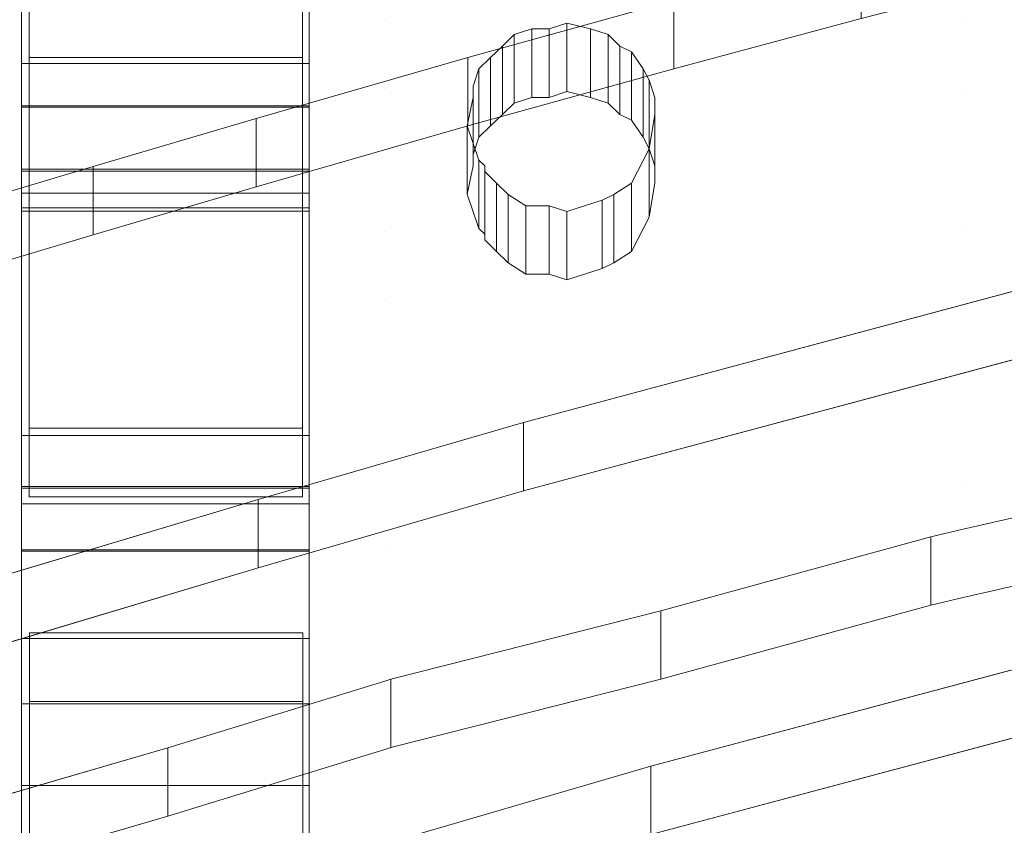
# Model space of a CAD drawing. Header units: millimetres. Extents: x -211 to 218, y -248 to 286.
# Tile 123 of 214: x -166 to -146, y 229 to 245. Entities that reach past the tile are written whole.
import ezdxf

# ---------------------------------------------------------------- set-up
doc = ezdxf.new("R2010")
doc.units = ezdxf.units.MM
doc.header["$LTSCALE"] = 25.4
doc.layers.add('None', color=7, linetype='Continuous', lineweight=9)

msp = doc.modelspace()

# ---------------------------------------------------------------- linework, layer by layer
at = {"layer": 'None', "color": 7, "linetype": 'Continuous', "lineweight": 9}
for points, invisible_edges in [([(-99.325, 140.41, -25.001), (-181.304, 284.524, -413.653), (-184.197, 284.056, -413.215)], 9), ([(-181.145, 284.523, -413.686), (-181.304, 284.524, -413.653), (-99.325, 140.41, -25.001)], 10), ([(-181.145, 284.523, -413.686), (-99.325, 140.41, -25.001), (-99.325, 145.47, -39.336)], 9), ([(-99.325, 145.47, -39.336), (-178.406, 284.507, -414.27), (-181.145, 284.523, -413.686)], 9), ([(-178.406, 284.507, -414.27), (-99.325, 145.47, -39.336), (-99.325, 146.788, -43.07)], 9), ([(-99.325, 146.788, -43.07), (-175.591, 284.007, -415.049), (-178.406, 284.507, -414.27)], 9), ([(-104.343, 137.897, -21.111), (-101.696, 138.783, -21.341), (-184.197, 284.056, -413.215), (-186.494, 283.288, -413.016)], 10), ([(-184.197, 284.056, -413.215), (-101.543, 138.834, -21.355), (-99.325, 140.41, -25.001)], 11), ([(-101.696, 138.783, -21.341), (-101.543, 138.834, -21.355), (-184.197, 284.056, -413.215)], 10), ([(-99.325, 146.788, -43.07), (-97.179, 146.238, -43.301), (-175.591, 284.007, -415.049)], 10), ([(-175.542, 283.989, -415.066), (-175.591, 284.007, -415.049), (-97.179, 146.238, -43.301)], 10), ([(-174.6, 283.644, -415.393), (-175.542, 283.989, -415.066), (-97.179, 146.238, -43.301)], 10), ([(-97.179, 146.238, -43.301), (-94.439, 145.106, -43.776), (-172.945, 283.039, -415.966), (-174.6, 283.644, -415.393)], 10), ([(-186.494, 283.288, -413.016), (-186.998, 283.119, -412.972), (-104.343, 137.897, -21.111)], 10), ([(-106.613, 136.705, -21.075), (-104.343, 137.897, -21.111), (-186.998, 283.119, -412.972), (-188.943, 282.097, -412.941)], 10), ([(-172.841, 282.978, -416.01), (-172.945, 283.039, -415.966), (-94.439, 145.106, -43.776)], 10), ([(-170.548, 281.631, -416.993), (-172.841, 282.978, -416.01), (-94.439, 145.106, -43.776)], 10), ([(-188.943, 282.097, -412.941), (-189.621, 281.741, -412.93), (-106.966, 136.519, -21.069), (-106.613, 136.705, -21.075)], 10), ([(-108.784, 135.152, -21.192), (-106.966, 136.519, -21.069), (-189.621, 281.741, -412.93), (-191.191, 280.561, -413.036)], 10), ([(-87.893, 136.409, -25.133), (-170.548, 281.631, -416.993), (-93.325, 144.482, -44.039)], 11), ([(-94.439, 145.106, -43.776), (-93.325, 144.482, -44.039), (-170.548, 281.631, -416.993)], 10), ([(-170.351, 281.46, -417.098), (-170.548, 281.631, -416.993), (-87.893, 136.409, -25.133)], 10), ([(-168.473, 279.828, -418.099), (-170.351, 281.46, -417.098), (-87.893, 136.409, -25.133), (-86.211, 134.947, -26.029)], 10), ([(-191.191, 280.561, -413.036), (-191.986, 279.963, -413.09), (-109.332, 134.741, -21.229), (-108.784, 135.152, -21.192)], 10), ([(-110.719, 133.294, -21.473), (-109.332, 134.741, -21.229), (-191.986, 279.963, -413.09), (-193.196, 278.701, -413.302)], 10), ([(-168.473, 279.828, -418.099), (-86.211, 134.947, -26.029), (-85.967, 134.735, -26.159)], 9), ([(-85.967, 134.735, -26.159), (-85.818, 134.606, -26.239), (-168.473, 279.828, -418.099)], 10), ([(-168.379, 279.708, -418.163), (-168.473, 279.828, -418.099), (-85.818, 134.606, -26.239)], 10), ([(-85.818, 134.606, -26.239), (-168.189, 279.468, -418.293), (-168.379, 279.708, -418.163)], 9), ([(-166.783, 277.683, -419.251), (-168.189, 279.468, -418.293), (-85.818, 134.606, -26.239), (-84.364, 132.76, -27.229)], 10), ([(-193.196, 278.701, -413.302), (-194.022, 277.84, -413.447), (-111.367, 132.617, -21.586), (-110.719, 133.294, -21.473)], 10), ([(-112.372, 131.149, -21.919), (-111.367, 132.617, -21.586), (-194.022, 277.84, -413.447), (-194.913, 276.537, -413.742)], 10), ([(-84.364, 132.76, -27.229), (-84.128, 132.461, -27.39), (-166.783, 277.683, -419.251)], 10), ([(-166.466, 277.072, -419.544), (-166.783, 277.683, -419.251), (-84.128, 132.461, -27.39)], 10), ([(-165.529, 275.262, -420.412), (-166.466, 277.072, -419.544), (-84.128, 132.461, -27.39), (-82.981, 130.246, -28.453)], 10), ([(-194.913, 276.537, -413.742), (-195.667, 275.435, -413.991), (-113.012, 130.213, -22.131), (-112.372, 131.149, -21.919)], 10), ([(-113.689, 128.744, -22.532), (-113.138, 129.94, -22.205), (-195.667, 275.435, -413.991), (-196.283, 274.098, -414.357)], 10), ([(-113.138, 129.94, -22.205), (-113.012, 130.213, -22.131), (-195.667, 275.435, -413.991)], 10), ([(-82.981, 130.246, -28.453), (-82.875, 130.04, -28.551), (-165.529, 275.262, -420.412)], 10), ([(-165.266, 274.378, -420.795), (-165.529, 275.262, -420.412), (-82.875, 130.04, -28.551), (-82.553, 128.959, -29.02)], 10), ([(-165.145, 273.967, -420.973), (-165.266, 274.378, -420.795), (-82.553, 128.959, -29.02)], 10), ([(-196.283, 274.098, -414.357), (-196.87, 272.823, -414.705), (-114.215, 127.601, -22.845), (-113.689, 128.744, -22.532)], 10), ([(-164.75, 272.639, -421.549), (-165.145, 273.967, -420.973), (-82.553, 128.959, -29.02), (-82.124, 127.513, -29.646)], 10), ([(-114.608, 126.12, -23.311), (-114.215, 127.601, -22.845), (-196.87, 272.823, -414.705), (-197.24, 271.427, -415.145)], 10), ([(-82.124, 127.513, -29.646), (-82.095, 127.417, -29.688), (-164.75, 272.639, -421.549)], 10), ([(-164.635, 271.511, -421.991), (-164.75, 272.639, -421.549), (-82.095, 127.417, -29.688)], 10), ([(-82.095, 127.417, -29.688), (-81.815, 124.67, -30.765), (-164.469, 269.893, -422.626), (-164.635, 271.511, -421.991)], 10), ([(-114.941, 124.861, -23.707), (-114.608, 126.12, -23.311), (-197.24, 271.427, -415.145), (-197.449, 270.639, -415.393)], 10), ([(-197.449, 270.639, -415.393), (-197.596, 270.083, -415.568), (-114.941, 124.861, -23.707)], 10), ([(-115.064, 123.339, -24.245), (-114.941, 124.861, -23.707), (-197.596, 270.083, -415.568), (-197.717, 268.59, -416.096)], 10), ([(-164.574, 268.6, -423.083), (-164.469, 269.893, -422.626), (-81.815, 124.67, -30.765)], 10), ([(-81.815, 124.67, -30.765), (-82.04, 121.885, -31.75), (-164.695, 267.107, -423.61), (-164.574, 268.6, -423.083)], 10), ([(-197.717, 268.59, -416.096), (-197.822, 267.297, -416.553), (-115.167, 122.075, -24.692), (-115.064, 123.339, -24.245)], 10), ([(-115.078, 121.204, -25.034), (-115.167, 122.075, -24.692), (-197.822, 267.297, -416.553), (-197.656, 265.679, -417.187)], 10), ([(-164.808, 266.679, -423.745), (-164.695, 267.107, -423.61), (-82.04, 121.885, -31.75)], 10), ([(-165.051, 265.763, -424.034), (-164.808, 266.679, -423.745), (-82.04, 121.885, -31.75), (-82.044, 121.871, -31.754)], 10), ([(-165.421, 264.366, -424.473), (-165.051, 265.763, -424.034), (-82.12, 121.584, -31.844), (-82.757, 119.179, -32.602)], 10), ([(-82.044, 121.871, -31.754), (-82.12, 121.584, -31.844), (-165.051, 265.763, -424.034)], 10), ([(-197.656, 265.679, -417.187), (-197.541, 264.551, -417.63), (-114.886, 119.329, -25.769), (-115.005, 120.489, -25.314)], 10), ([(-115.005, 120.489, -25.314), (-115.078, 121.204, -25.034), (-197.656, 265.679, -417.187)], 10), ([(-114.396, 117.679, -26.484), (-114.886, 119.329, -25.769), (-197.541, 264.551, -417.63), (-197.175, 263.318, -418.164)], 10), ([(-166.008, 263.091, -424.822), (-165.421, 264.366, -424.473), (-82.766, 119.144, -32.612), (-83.9, 116.682, -33.286)], 10), ([(-82.757, 119.179, -32.602), (-82.766, 119.144, -32.612), (-165.421, 264.366, -424.473)], 10), ([(-197.175, 263.318, -418.164), (-197.024, 262.812, -418.383), (-114.396, 117.679, -26.484)], 10), ([(-83.9, 116.682, -33.286), (-83.969, 116.532, -33.327), (-166.624, 261.754, -425.187), (-166.008, 263.091, -424.822)], 10), ([(-197.024, 262.812, -418.383), (-196.762, 261.927, -418.766), (-114.107, 116.705, -26.906), (-114.396, 117.679, -26.484)], 10), ([(-196.762, 261.927, -418.766), (-112.989, 114.546, -27.942), (-113.241, 115.033, -27.708)], 9), ([(-112.989, 114.546, -27.942), (-196.762, 261.927, -418.766), (-195.824, 260.117, -419.635)], 9), ([(-113.241, 115.033, -27.708), (-114.107, 116.705, -26.906), (-196.762, 261.927, -418.766)], 10), ([(-167.378, 260.652, -425.437), (-166.624, 261.754, -425.187), (-83.969, 116.532, -33.327)], 10), ([(-83.969, 116.532, -33.327), (-85.614, 114.128, -33.871), (-168.269, 259.35, -425.731), (-167.378, 260.652, -425.437)], 10), ([(-195.824, 260.117, -419.635), (-195.508, 259.506, -419.928), (-112.853, 114.284, -28.067), (-112.989, 114.546, -27.942)], 10), ([(-111.581, 112.669, -28.934), (-112.853, 114.284, -28.067), (-195.508, 259.506, -419.928), (-194.102, 257.722, -420.886)], 10), ([(-169.095, 258.489, -425.876), (-168.269, 259.35, -425.731), (-127.537, 183.258, -225.354)], 10), ([(-104.254, 142.35, -114.971), (-127.537, 183.258, -225.354), (-168.269, 259.35, -425.731), (-85.614, 114.128, -33.871)], 14), ([(-170.305, 257.227, -426.089), (-169.095, 258.489, -425.876), (-127.537, 183.258, -225.354)], 10), ([(-111.163, 112.14, -29.218), (-111.581, 112.669, -28.934), (-194.102, 257.722, -420.886), (-193.973, 257.558, -420.974)], 10), ([(-193.973, 257.558, -420.974), (-193.818, 257.362, -421.079), (-111.163, 112.14, -29.218)], 10), ([(-109.493, 110.688, -30.109), (-111.163, 112.14, -29.218), (-193.818, 257.362, -421.079), (-191.94, 255.73, -422.08)], 10), ([(-171.1, 256.629, -426.143), (-170.305, 257.227, -426.089), (-127.976, 182.856, -225.411)], 10), ([(-127.537, 183.258, -225.354), (-127.976, 182.856, -225.411), (-170.305, 257.227, -426.089)], 10), ([(-127.976, 182.856, -225.411), (-130.341, 181.078, -225.571), (-172.67, 255.449, -426.249), (-171.1, 256.629, -426.143)], 10), ([(-191.94, 255.73, -422.08), (-191.743, 255.558, -422.185), (-109.088, 110.336, -30.324), (-109.493, 110.688, -30.109)], 10), ([(-191.743, 255.558, -422.185), (-189.449, 254.212, -423.168), (-107.081, 109.158, -31.184), (-107.879, 109.626, -30.843)], 10), ([(-107.879, 109.626, -30.843), (-109.088, 110.336, -30.324), (-191.743, 255.558, -422.185)], 10), ([(-173.347, 255.093, -426.238), (-172.67, 255.449, -426.249), (-130.341, 181.078, -225.571)], 10), ([(-131.602, 180.348, -225.575), (-175.293, 254.07, -426.206), (-173.347, 255.093, -426.238)], 9), ([(-130.341, 181.078, -225.571), (-131.602, 180.348, -225.575), (-173.347, 255.093, -426.238)], 10), ([(-189.449, 254.212, -423.168), (-189.346, 254.151, -423.212), (-106.691, 108.929, -31.352), (-107.081, 109.158, -31.184)], 10), ([(-104.458, 108.111, -32.126), (-106.691, 108.929, -31.352), (-189.346, 254.151, -423.212), (-187.808, 253.588, -423.745)], 10), ([(-175.796, 253.902, -426.163), (-175.293, 254.07, -426.206), (-97.14, 116.758, -55.688)], 10), ([(-131.602, 180.348, -225.575), (-108.319, 139.44, -115.192), (-97.14, 116.758, -55.688), (-175.293, 254.07, -426.206)], 14), ([(-99.325, 116.163, -55.938), (-178.093, 253.133, -425.963), (-175.796, 253.902, -426.163)], 9), ([(-175.796, 253.902, -426.163), (-97.14, 116.758, -55.688), (-99.325, 116.163, -55.938)], 9), ([(-187.808, 253.588, -423.745), (-186.748, 253.2, -424.112), (-104.458, 108.111, -32.126)], 10), ([(-186.748, 253.2, -424.112), (-186.7, 253.183, -424.129), (-104.045, 107.96, -32.269), (-104.458, 108.111, -32.126)], 10), ([(-186.7, 253.183, -424.129), (-183.885, 252.683, -424.908), (-101.23, 107.46, -33.048), (-101.728, 107.549, -32.91)], 10), ([(-101.728, 107.549, -32.91), (-104.045, 107.96, -32.269), (-186.7, 253.183, -424.129)], 10), ([(-180.987, 252.666, -425.526), (-178.093, 253.133, -425.963), (-99.325, 114.8, -52.447)], 10), ([(-99.325, 116.163, -55.938), (-99.325, 114.8, -52.447), (-178.093, 253.133, -425.963)], 10), ([(-183.885, 252.683, -424.908), (-181.145, 252.667, -425.492), (-99.325, 109.278, -38.299)], 10), ([(-99.325, 109.278, -38.299), (-101.23, 107.46, -33.048), (-183.885, 252.683, -424.908)], 11), ([(-181.145, 252.667, -425.492), (-180.987, 252.666, -425.526), (-99.325, 109.278, -38.299)], 10), ([(-99.325, 114.8, -52.447), (-99.325, 109.278, -38.299), (-180.987, 252.666, -425.526)], 10), ([(-166.2, 246.159, 315.605), (-166.2, 241.805, 319.408), (-166.2, 244.513, 329.376), (-166.2, 250.236, 327.985)], 10), ([(-160.2, 250.236, 327.985), (-160.2, 244.513, 329.376), (-160.2, 241.805, 319.408), (-160.2, 246.159, 315.605)], 10), ([(-160.328, 232.638, 302.089), (-144.843, 247.862, 298.364), (-148.688, 246.875, 298.606), (-152.594, 245.828, 298.862)], 9), ([(-144.843, 247.862, 298.364), (-160.328, 232.638, 302.089), (-160.063, 221.958, 304.703), (-132.868, 228.844, 303.018)], 11), ([(-167.715, 247.729, 334.502), (-167.715, 245.41, 335.07), (-166.037, 245.41, 335.07), (-166.037, 246.064, 334.909)], 11), ([(-160.337, 246.064, 334.909), (-160.337, 245.41, 335.07), (-158.62, 245.41, 335.07), (-158.62, 247.729, 334.502)], 14), ([(-158.62, 245.41, 335.07), (-146.557, 245.41, 335.07), (-146.557, 247.729, 334.502), (-158.62, 247.729, 334.502)], 15), ([(-140.006, 247.015, 334.677), (-140.129, 247.372, 334.589), (-146.557, 247.729, 334.502), (-146.557, 245.41, 335.07)], 14), ([(-146.557, 245.41, 335.07), (-140.006, 246.659, 334.764), (-140.006, 247.015, 334.677)], 9), ([(-166.2, 223.78, 312.068), (-166.2, 246.456, 313.104), (-166.2, 246.612, 312.808), (-166.2, 246.632, 312.474)], 9), ([(-166.2, 246.632, 312.474), (-166.2, 246.621, 312.414), (-166.2, 223.78, 312.068)], 10), ([(-160.2, 223.78, 312.068), (-160.2, 246.621, 312.414), (-160.2, 246.632, 312.474)], 9), ([(-160.2, 246.632, 312.474), (-160.2, 246.612, 312.808), (-160.2, 246.456, 313.104), (-160.2, 223.78, 312.068)], 12), ([(-139.517, 246.183, 334.88), (-140.006, 246.659, 334.764), (-146.557, 245.41, 335.07)], 10), ([(-166.2, 246.621, 312.414), (-166.2, 243.631, 299.539), (-166.2, 232.526, 302.149), (-166.2, 223.78, 312.068)], 14), ([(-166.2, 223.78, 312.068), (-166.2, 241.503, 318.993), (-166.2, 246.456, 313.104)], 9), ([(-132.868, 227.418, 297.19), (-160.063, 220.532, 298.875), (-160.328, 231.212, 296.261), (-144.843, 246.436, 292.536)], 14), ([(-152.594, 244.402, 293.034), (-148.688, 245.449, 292.778), (-144.843, 246.436, 292.536), (-160.328, 231.212, 296.261)], 12), ([(-160.2, 223.78, 312.068), (-160.2, 232.526, 302.149), (-160.2, 243.631, 299.539), (-160.2, 246.621, 312.414)], 11), ([(-160.2, 246.456, 313.104), (-160.2, 241.503, 318.993), (-160.2, 223.78, 312.068)], 10), ([(-167.715, 246.303, 328.674), (-158.62, 246.303, 328.674), (-160.337, 244.638, 329.081), (-166.037, 244.638, 329.081)], 11), ([(-166.037, 244.638, 329.081), (-166.037, 243.984, 329.242), (-167.715, 243.984, 329.242), (-167.715, 246.303, 328.674)], 14), ([(-158.62, 246.303, 328.674), (-158.62, 243.984, 329.242), (-160.337, 243.984, 329.242), (-160.337, 244.638, 329.081)], 11), ([(-158.62, 246.303, 328.674), (-146.557, 246.303, 328.674), (-146.557, 243.984, 329.242), (-158.62, 243.984, 329.242)], 15), ([(-146.557, 243.984, 329.242), (-146.557, 246.303, 328.674), (-140.129, 245.946, 328.761), (-140.006, 245.589, 328.849)], 11), ([(-166.037, 243.984, 329.242), (-166.037, 244.638, 329.081), (-166.037, 246.064, 334.909), (-166.037, 245.41, 335.07)], 8), ([(-160.337, 245.41, 335.07), (-160.337, 246.064, 334.909), (-160.337, 244.638, 329.081), (-160.337, 243.984, 329.242)], 8), ([(-146.557, 245.41, 335.07), (-139.272, 245.945, 334.939), (-139.517, 246.183, 334.88)], 9), ([(-166.2, 235.332, 331.606), (-166.2, 236.754, 337.461), (-166.2, 245.935, 335.23), (-166.2, 244.513, 329.376)], 8), ([(-152.594, 245.828, 298.862), (-156.892, 244.639, 299.153), (-161.3, 243.366, 299.464), (-160.328, 232.638, 302.089)], 12), ([(-160.2, 244.513, 329.376), (-160.2, 245.935, 335.23), (-160.2, 236.754, 337.461), (-160.2, 235.332, 331.606)], 8), ([(-146.557, 245.41, 335.07), (-138.904, 245.707, 334.997), (-139.272, 245.945, 334.939)], 9), ([(-146.557, 245.41, 335.07), (-138.17, 245.47, 335.055), (-138.904, 245.707, 334.997)], 9), ([(-166.037, 245.41, 335.07), (-167.715, 245.41, 335.07), (-167.715, 241.009, 336.146), (-166.037, 241.009, 336.146)], 7), ([(-166.037, 239.583, 330.318), (-166.037, 243.984, 329.242), (-166.037, 245.41, 335.07), (-166.037, 241.009, 336.146)], 10), ([(-160.337, 241.009, 336.146), (-158.62, 241.009, 336.146), (-158.62, 245.41, 335.07), (-160.337, 245.41, 335.07)], 7), ([(-160.337, 241.009, 336.146), (-160.337, 245.41, 335.07), (-160.337, 243.984, 329.242), (-160.337, 239.583, 330.318)], 10), ([(-158.62, 245.41, 335.07), (-158.62, 241.009, 336.146), (-156.904, 243.21, 335.608), (-156.781, 243.804, 335.462)], 11), ([(-146.557, 245.41, 335.07), (-158.62, 245.41, 335.07), (-154.822, 245.351, 335.084)], 11), ([(-158.62, 245.41, 335.07), (-156.659, 244.399, 335.317), (-156.414, 244.637, 335.259)], 9), ([(-156.781, 243.804, 335.462), (-156.781, 244.042, 335.404), (-158.62, 245.41, 335.07)], 10), ([(-158.62, 245.41, 335.07), (-155.924, 245.113, 335.142), (-155.557, 245.232, 335.113)], 9), ([(-156.781, 244.042, 335.404), (-156.659, 244.399, 335.317), (-158.62, 245.41, 335.07)], 10), ([(-156.414, 244.637, 335.259), (-156.169, 244.875, 335.201), (-155.924, 245.113, 335.142), (-158.62, 245.41, 335.07)], 12), ([(-155.557, 245.232, 335.113), (-155.19, 245.232, 335.113), (-154.822, 245.351, 335.084), (-158.62, 245.41, 335.07)], 12), ([(-146.557, 245.41, 335.07), (-154.822, 245.351, 335.084), (-154.332, 245.232, 335.113)], 9), ([(-154.332, 245.232, 335.113), (-153.965, 245.113, 335.142), (-146.557, 245.41, 335.07)], 10), ([(-153.965, 245.113, 335.142), (-153.72, 244.875, 335.201), (-153.475, 244.756, 335.23), (-146.557, 245.41, 335.07)], 12), ([(-146.557, 245.41, 335.07), (-153.475, 244.756, 335.23), (-153.231, 244.399, 335.317)], 9), ([(-153.231, 244.399, 335.317), (-153.108, 244.161, 335.375), (-146.557, 245.41, 335.07)], 10), ([(-153.108, 244.161, 335.375), (-152.986, 243.804, 335.462), (-146.557, 245.41, 335.07)], 10), ([(-146.557, 241.009, 336.146), (-146.557, 245.41, 335.07), (-152.986, 243.804, 335.462), (-152.986, 243.448, 335.55)], 11), ([(-140.006, 245.589, 328.849), (-140.006, 245.233, 328.936), (-146.557, 243.984, 329.242)], 10), ([(-146.557, 245.41, 335.07), (-134.343, 245.41, 335.07), (-138.17, 245.47, 335.055)], 11), ([(-146.557, 241.009, 336.146), (-134.343, 241.009, 336.146), (-134.343, 245.41, 335.07), (-146.557, 245.41, 335.07)], 15), ([(-146.557, 243.984, 329.242), (-140.006, 245.233, 328.936), (-139.517, 244.757, 329.052)], 9), ([(-139.517, 244.757, 329.052), (-139.272, 244.519, 329.111), (-146.557, 243.984, 329.242)], 10), ([(-166.2, 244.513, 329.376), (-166.2, 241.805, 319.408), (-166.2, 235.332, 331.606)], 11), ([(-160.328, 231.212, 296.261), (-161.3, 241.94, 293.636), (-156.892, 243.213, 293.325), (-152.594, 244.402, 293.034)], 9), ([(-160.2, 235.332, 331.606), (-160.2, 241.504, 319.384), (-160.2, 244.513, 329.376)], 11), ([(-160.2, 244.513, 329.376), (-160.2, 241.504, 319.384), (-160.2, 241.805, 319.408)], 9), ([(-139.272, 244.519, 329.111), (-138.904, 244.281, 329.169), (-146.557, 243.984, 329.242)], 10), ([(-138.904, 244.281, 329.169), (-138.17, 244.043, 329.227), (-146.557, 243.984, 329.242)], 10), ([(-166.037, 239.583, 330.318), (-167.715, 239.583, 330.318), (-167.715, 243.984, 329.242), (-166.037, 243.984, 329.242)], 7), ([(-160.337, 243.984, 329.242), (-158.62, 243.984, 329.242), (-158.62, 239.583, 330.318), (-160.337, 239.583, 330.318)], 7), ([(-158.62, 243.984, 329.242), (-156.781, 242.616, 329.576), (-156.781, 242.378, 329.634)], 9), ([(-158.62, 243.984, 329.242), (-156.659, 242.973, 329.489), (-156.781, 242.616, 329.576)], 9), ([(-158.62, 243.984, 329.242), (-155.924, 243.687, 329.314), (-156.169, 243.449, 329.372), (-156.414, 243.211, 329.431)], 9), ([(-156.414, 243.211, 329.431), (-156.659, 242.973, 329.489), (-158.62, 243.984, 329.242)], 10), ([(-158.62, 243.984, 329.242), (-154.822, 243.925, 329.256), (-155.19, 243.806, 329.285), (-155.557, 243.806, 329.285)], 9), ([(-155.557, 243.806, 329.285), (-155.924, 243.687, 329.314), (-158.62, 243.984, 329.242)], 10), ([(-156.781, 242.378, 329.634), (-156.904, 241.784, 329.78), (-158.62, 239.583, 330.318), (-158.62, 243.984, 329.242)], 14), ([(-154.822, 243.925, 329.256), (-158.62, 243.984, 329.242), (-146.557, 243.984, 329.242)], 11), ([(-154.332, 243.806, 329.285), (-154.822, 243.925, 329.256), (-146.557, 243.984, 329.242)], 10), ([(-146.557, 243.984, 329.242), (-153.965, 243.687, 329.314), (-154.332, 243.806, 329.285)], 9), ([(-146.557, 243.984, 329.242), (-153.475, 243.33, 329.402), (-153.72, 243.449, 329.372), (-153.965, 243.687, 329.314)], 9), ([(-153.231, 242.973, 329.489), (-153.475, 243.33, 329.402), (-146.557, 243.984, 329.242)], 10), ([(-146.557, 243.984, 329.242), (-153.108, 242.735, 329.547), (-153.231, 242.973, 329.489)], 9), ([(-146.557, 243.984, 329.242), (-152.986, 242.378, 329.634), (-153.108, 242.735, 329.547)], 9), ([(-152.986, 242.022, 329.722), (-152.986, 242.378, 329.634), (-146.557, 243.984, 329.242), (-146.557, 239.583, 330.318)], 14), ([(-138.17, 244.043, 329.227), (-134.343, 243.984, 329.242), (-146.557, 243.984, 329.242)], 11), ([(-146.557, 243.984, 329.242), (-134.343, 243.984, 329.242), (-134.343, 239.583, 330.318), (-146.557, 239.583, 330.318)], 15), ([(-166.2, 243.631, 299.539), (-166.2, 243.602, 299.414), (-166.2, 232.526, 302.149)], 8), ([(-160.2, 232.526, 302.149), (-160.2, 243.602, 299.414), (-160.2, 243.631, 299.539)], 8), ([(-160.328, 232.638, 302.089), (-161.3, 243.366, 299.464), (-164.703, 242.367, 299.709)], 9), ([(-152.986, 243.448, 335.55), (-153.108, 242.734, 335.724), (-146.557, 241.009, 336.146)], 10), ([(-156.659, 242.496, 335.783), (-156.904, 243.21, 335.608), (-158.62, 241.009, 336.146)], 10), ([(-153.108, 242.734, 335.724), (-153.475, 242.02, 335.899), (-146.557, 241.009, 336.146)], 10), ([(-164.703, 242.367, 299.709), (-166.687, 241.773, 299.854), (-166.028, 232.638, 302.089), (-160.328, 232.638, 302.089)], 10), ([(-158.62, 241.009, 336.146), (-156.536, 242.258, 335.841), (-156.536, 242.377, 335.812), (-156.659, 242.496, 335.783)], 9), ([(-166.2, 231.16, 296.615), (-166.2, 242.309, 293.863), (-166.2, 242.266, 293.677)], 8), ([(-166.2, 231.16, 296.615), (-166.2, 242.266, 293.677), (-166.2, 235.689, 265.346)], 9), ([(-160.2, 242.266, 293.677), (-160.2, 242.309, 293.863), (-160.2, 231.16, 296.615)], 8), ([(-160.2, 235.689, 265.346), (-160.2, 242.266, 293.677), (-160.2, 231.16, 296.615)], 10), ([(-156.291, 242.02, 335.899), (-156.536, 242.258, 335.841), (-158.62, 241.009, 336.146)], 10), ([(-164.703, 240.941, 293.881), (-161.3, 241.94, 293.636), (-160.328, 231.212, 296.261)], 10), ([(-158.62, 241.009, 336.146), (-156.047, 241.783, 335.957), (-156.291, 242.02, 335.899)], 9), ([(-146.557, 241.009, 336.146), (-153.475, 242.02, 335.899), (-153.843, 241.783, 335.957)], 9), ([(-146.557, 239.583, 330.318), (-153.108, 241.308, 329.896), (-152.986, 242.022, 329.722)], 9), ([(-166.687, 241.773, 299.854), (-169.112, 241.035, 300.035), (-166.028, 232.638, 302.089)], 10), ([(-166.2, 229.458, 333.034), (-166.2, 235.332, 331.606), (-166.2, 241.805, 319.408), (-166.2, 241.504, 319.384)], 10), ([(-160.328, 224.752, 267.946), (-138.011, 241.771, 263.781), (-155.728, 237.026, 264.943), (-161.263, 235.42, 265.335)], 9), ([(-138.011, 241.771, 263.781), (-160.328, 224.752, 267.946), (-160.063, 212.906, 270.844), (-132.868, 219.721, 269.177)], 11), ([(-158.62, 239.583, 330.318), (-156.904, 241.784, 329.78), (-156.659, 241.07, 329.955)], 9), ([(-158.62, 241.009, 336.146), (-155.679, 241.545, 336.015), (-156.047, 241.783, 335.957)], 9), ([(-153.843, 241.783, 335.957), (-154.087, 241.664, 335.986), (-146.557, 241.009, 336.146)], 10), ([(-166.2, 223.78, 312.068), (-166.2, 229.458, 333.034), (-166.2, 241.504, 319.384), (-166.2, 241.434, 319.088)], 10), ([(-166.2, 223.78, 312.068), (-166.2, 241.434, 319.088), (-166.2, 241.503, 318.993)], 9), ([(-160.2, 235.332, 331.606), (-160.2, 241.434, 319.088), (-160.2, 241.504, 319.384)], 9), ([(-160.2, 241.503, 318.993), (-160.2, 241.434, 319.088), (-160.2, 223.78, 312.068)], 10), ([(-158.62, 241.009, 336.146), (-154.822, 241.426, 336.044), (-155.19, 241.545, 336.015), (-155.679, 241.545, 336.015)], 9), ([(-154.087, 241.664, 335.986), (-154.822, 241.426, 336.044), (-146.557, 241.009, 336.146)], 10), ([(-160.2, 241.434, 319.088), (-160.2, 235.332, 331.606), (-160.2, 229.458, 333.034), (-160.2, 223.78, 312.068)], 9), ([(-154.822, 241.426, 336.044), (-158.62, 241.009, 336.146), (-146.557, 241.009, 336.146)], 11), ([(-146.557, 239.583, 330.318), (-153.475, 240.594, 330.071), (-153.108, 241.308, 329.896)], 9), ([(-169.112, 241.035, 300.035), (-172.295, 240.072, 300.271), (-166.028, 232.638, 302.089)], 10), ([(-166.037, 236.906, 337.15), (-166.037, 241.009, 336.146), (-167.715, 241.009, 336.146), (-167.715, 236.846, 337.165)], 14), ([(-160.328, 231.212, 296.261), (-166.028, 231.212, 296.261), (-166.687, 240.347, 294.026), (-164.703, 240.941, 293.881)], 10), ([(-166.037, 241.009, 336.146), (-166.037, 236.906, 337.15), (-166.037, 235.48, 331.322), (-166.037, 239.583, 330.318)], 8), ([(-158.62, 236.846, 337.165), (-158.62, 241.009, 336.146), (-160.337, 241.009, 336.146), (-160.337, 236.906, 337.15)], 11), ([(-160.337, 239.583, 330.318), (-160.337, 235.48, 331.322), (-160.337, 236.906, 337.15), (-160.337, 241.009, 336.146)], 8), ([(-156.659, 241.07, 329.955), (-156.536, 240.951, 329.984), (-156.536, 240.832, 330.013), (-158.62, 239.583, 330.318)], 12), ([(-158.62, 236.846, 337.165), (-146.557, 236.846, 337.165), (-146.557, 241.009, 336.146), (-158.62, 241.009, 336.146)], 15), ([(-146.557, 241.009, 336.146), (-146.557, 236.846, 337.165), (-138.157, 236.846, 337.165), (-137.925, 236.906, 337.15)], 11), ([(-137.925, 236.906, 337.15), (-134.343, 237.749, 336.944), (-134.343, 241.009, 336.146), (-146.557, 241.009, 336.146)], 14), ([(-158.62, 239.583, 330.318), (-156.536, 240.832, 330.013), (-156.291, 240.594, 330.071)], 9), ([(-156.291, 240.594, 330.071), (-156.047, 240.356, 330.129), (-158.62, 239.583, 330.318)], 10), ([(-153.843, 240.356, 330.129), (-153.475, 240.594, 330.071), (-146.557, 239.583, 330.318)], 10), ([(-166.028, 231.212, 296.261), (-169.112, 239.609, 294.207), (-166.687, 240.347, 294.026)], 9), ([(-161.263, 233.994, 259.507), (-155.728, 235.6, 259.114), (-138.011, 240.345, 257.953), (-160.328, 223.326, 262.118)], 12), ([(-132.868, 218.295, 263.349), (-160.063, 211.48, 265.016), (-160.328, 223.326, 262.118), (-138.011, 240.345, 257.953)], 14), ([(-156.047, 240.356, 330.129), (-155.679, 240.119, 330.187), (-158.62, 239.583, 330.318)], 10), ([(-146.557, 239.583, 330.318), (-154.087, 240.238, 330.158), (-153.843, 240.356, 330.129)], 9), ([(-166.028, 232.638, 302.089), (-172.295, 240.072, 300.271), (-174.621, 239.358, 300.445)], 9), ([(-155.679, 240.119, 330.187), (-155.19, 240.119, 330.187), (-154.822, 240, 330.216), (-158.62, 239.583, 330.318)], 12), ([(-146.557, 239.583, 330.318), (-154.822, 240, 330.216), (-154.087, 240.238, 330.158)], 9), ([(-146.557, 239.583, 330.318), (-158.62, 239.583, 330.318), (-154.822, 240, 330.216)], 11), ([(-166.028, 231.212, 296.261), (-172.295, 238.646, 294.442), (-169.112, 239.609, 294.207)], 9), ([(-167.715, 235.42, 331.337), (-167.715, 239.583, 330.318), (-166.037, 239.583, 330.318), (-166.037, 235.48, 331.322)], 11), ([(-160.337, 235.48, 331.322), (-160.337, 239.583, 330.318), (-158.62, 239.583, 330.318), (-158.62, 235.42, 331.337)], 14), ([(-158.62, 239.583, 330.318), (-146.557, 239.583, 330.318), (-146.557, 235.42, 331.337), (-158.62, 235.42, 331.337)], 15), ([(-146.557, 239.583, 330.318), (-134.343, 239.583, 330.318), (-134.343, 236.323, 331.116), (-137.925, 235.48, 331.322)], 11), ([(-137.925, 235.48, 331.322), (-138.157, 235.42, 331.337), (-146.557, 235.42, 331.337), (-146.557, 239.583, 330.318)], 14), ([(-174.621, 239.358, 300.445), (-166.295, 220.186, 305.136), (-166.028, 220.262, 305.118), (-166.028, 232.638, 302.089)], 9), ([(-172.295, 238.646, 294.442), (-166.028, 231.212, 296.261), (-166.028, 218.836, 299.29), (-166.295, 218.76, 299.308)], 9), ([(-167.715, 236.846, 337.165), (-158.62, 236.846, 337.165), (-160.337, 236.906, 337.15), (-166.037, 236.906, 337.15)], 11), ([(-167.715, 235.776, 337.427), (-158.62, 235.776, 337.427), (-158.62, 236.846, 337.165), (-167.715, 236.846, 337.165)], 15), ([(-158.62, 235.776, 337.427), (-146.557, 235.776, 337.427), (-146.557, 236.846, 337.165), (-158.62, 236.846, 337.165)], 15), ([(-138.157, 236.846, 337.165), (-146.557, 236.846, 337.165), (-146.557, 235.776, 337.427), (-142.346, 235.776, 337.427)], 7), ([(-167.715, 235.776, 337.427), (-166.821, 229.175, 339.042), (-163.149, 230.246, 338.78)], 9), ([(-163.149, 230.246, 338.78), (-158.62, 231.635, 338.44), (-158.62, 235.776, 337.427), (-167.715, 235.776, 337.427)], 14), ([(-158.62, 235.776, 337.427), (-158.495, 231.673, 338.431), (-152.863, 233.1, 338.082)], 9), ([(-152.863, 233.1, 338.082), (-147.231, 234.646, 337.703), (-146.557, 235.776, 337.427), (-158.62, 235.776, 337.427)], 14), ([(-158.62, 235.776, 337.427), (-158.62, 231.635, 338.44), (-158.495, 231.673, 338.431)], 9), ([(-147.231, 234.646, 337.703), (-146.557, 234.801, 337.665), (-146.557, 235.776, 337.427)], 10), ([(-142.346, 235.776, 337.427), (-146.557, 235.776, 337.427), (-146.557, 234.801, 337.665), (-142.578, 235.717, 337.441)], 3), ([(-166.2, 235.689, 265.346), (-166.2, 224.594, 267.978), (-166.2, 218.12, 291.053), (-166.2, 231.16, 296.615)], 15), ([(-166.2, 235.689, 265.346), (-166.2, 235.66, 265.219), (-166.2, 224.594, 267.978)], 8), ([(-160.2, 231.16, 296.615), (-160.2, 218.12, 291.053), (-160.2, 224.594, 267.978), (-160.2, 235.689, 265.346)], 15), ([(-160.2, 224.594, 267.978), (-160.2, 235.66, 265.219), (-160.2, 235.689, 265.346)], 8), ([(-146.557, 233.375, 331.837), (-142.578, 234.291, 331.613), (-142.578, 235.717, 337.441), (-146.557, 234.801, 337.665)], 8), ([(-158.62, 235.42, 331.337), (-167.715, 235.42, 331.337), (-166.037, 235.48, 331.322), (-160.337, 235.48, 331.322)], 11), ([(-167.715, 235.42, 331.337), (-158.62, 235.42, 331.337), (-158.62, 234.35, 331.599), (-167.715, 234.35, 331.599)], 15), ([(-161.263, 235.42, 265.335), (-167.03, 233.696, 265.757), (-166.028, 224.752, 267.946), (-160.328, 224.752, 267.946)], 10), ([(-158.62, 235.42, 331.337), (-146.557, 235.42, 331.337), (-146.557, 234.35, 331.599), (-158.62, 234.35, 331.599)], 15), ([(-142.346, 234.35, 331.599), (-146.557, 234.35, 331.599), (-146.557, 235.42, 331.337), (-138.157, 235.42, 331.337)], 7), ([(-133.003, 235.215, 229.31), (-160.328, 216.756, 233.827), (-160.063, 203.78, 237.002), (-132.868, 210.536, 235.349)], 11), ([(-160.328, 216.756, 233.827), (-133.003, 235.215, 229.31), (-153.071, 229.862, 230.62), (-158.287, 228.34, 230.992)], 9), ([(-146.557, 234.801, 337.665), (-147.231, 234.646, 337.703), (-147.231, 233.22, 331.875), (-146.557, 233.375, 331.837)], 8), ([(-167.715, 234.35, 331.599), (-158.62, 234.35, 331.599), (-158.62, 230.209, 332.612), (-163.149, 228.82, 332.952)], 11), ([(-163.149, 228.82, 332.952), (-166.821, 227.749, 333.214), (-167.715, 234.35, 331.599)], 10), ([(-166.2, 223.215, 262.447), (-166.2, 234.372, 259.665), (-166.2, 234.341, 259.532)], 8), ([(-166.2, 234.341, 259.532), (-166.2, 227.755, 231.16), (-166.2, 216.662, 233.812)], 10), ([(-166.2, 216.662, 233.812), (-166.2, 207.212, 250.367), (-166.2, 223.215, 262.447), (-166.2, 234.341, 259.532)], 15), ([(-160.2, 234.341, 259.532), (-160.2, 234.372, 259.665), (-160.2, 223.215, 262.447)], 8), ([(-160.2, 234.341, 259.532), (-160.2, 223.215, 262.447), (-160.2, 207.212, 250.367), (-160.2, 216.662, 233.812)], 15), ([(-160.2, 216.662, 233.812), (-160.2, 227.755, 231.16), (-160.2, 234.341, 259.532)], 9), ([(-158.62, 234.35, 331.599), (-146.557, 234.35, 331.599), (-147.231, 233.22, 331.875), (-152.863, 231.674, 332.254)], 11), ([(-152.863, 231.674, 332.254), (-158.495, 230.247, 332.603), (-158.62, 234.35, 331.599)], 10), ([(-158.495, 230.247, 332.603), (-158.62, 230.209, 332.612), (-158.62, 234.35, 331.599)], 10), ([(-146.557, 234.35, 331.599), (-146.557, 233.375, 331.837), (-147.231, 233.22, 331.875)], 9), ([(-146.557, 233.375, 331.837), (-146.557, 234.35, 331.599), (-142.346, 234.35, 331.599), (-142.578, 234.291, 331.613)], 3), ([(-160.328, 223.326, 262.118), (-166.028, 223.326, 262.118), (-167.03, 232.27, 259.929), (-161.263, 233.994, 259.507)], 10), ([(-167.03, 233.696, 265.757), (-172.062, 232.15, 266.136), (-166.028, 224.752, 267.946)], 10), ([(-132.595, 224.333, 225.796), (-153.071, 228.436, 224.792), (-133.003, 233.789, 223.482)], 9), ([(-166.2, 218.12, 291.053), (-166.2, 223.78, 312.068), (-166.2, 232.526, 302.149), (-166.2, 231.16, 296.615)], 10), ([(-160.328, 232.638, 302.089), (-160.328, 221.882, 304.721), (-160.063, 221.958, 304.703)], 8), ([(-160.2, 231.16, 296.615), (-160.2, 232.526, 302.149), (-160.2, 223.78, 312.068), (-160.2, 218.12, 291.053)], 10), ([(-166.028, 223.326, 262.118), (-172.062, 230.724, 260.308), (-167.03, 232.27, 259.929)], 9), ([(-166.028, 211.198, 271.262), (-166.028, 224.752, 267.946), (-172.062, 232.15, 266.136), (-175.993, 230.913, 266.438)], 10), ([(-158.62, 230.209, 332.612), (-158.495, 230.247, 332.603), (-158.495, 231.673, 338.431), (-158.62, 231.635, 338.44)], 8), ([(-158.62, 231.635, 338.44), (-163.149, 230.246, 338.78), (-163.149, 228.82, 332.952), (-158.62, 230.209, 332.612)], 8), ([(-160.063, 220.532, 298.875), (-160.328, 220.456, 298.893), (-160.328, 231.212, 296.261)], 8), ([(-166.028, 211.198, 271.262), (-175.993, 230.913, 266.438), (-178.993, 229.937, 266.677)], 9), ([(-172.062, 230.724, 260.308), (-166.028, 223.326, 262.118), (-166.028, 209.772, 265.434), (-166.295, 209.696, 265.453)], 9), ([(-166.028, 211.198, 271.262), (-178.993, 229.937, 266.677), (-179.182, 229.85, 266.698), (-179.409, 229.616, 266.756)], 9), ([(-179.409, 229.616, 266.756), (-183.168, 223.776, 268.184), (-166.028, 211.198, 271.262)], 10)]:
    msp.add_3dface(points, dxfattribs=dict(at, invisible_edges=invisible_edges))
for points in [[(-166.2, 244.513, 329.376), (-160.2, 244.513, 329.376), (-160.2, 250.236, 327.985), (-166.2, 250.236, 327.985)], [(-148.688, 246.875, 298.606), (-148.688, 245.449, 292.778), (-152.594, 244.402, 293.034), (-152.594, 245.828, 298.862)], [(-166.2, 246.621, 312.414), (-160.2, 246.621, 312.414), (-160.2, 243.631, 299.539), (-166.2, 243.631, 299.539)], [(-166.2, 241.503, 318.993), (-160.2, 241.503, 318.993), (-160.2, 246.456, 313.104), (-166.2, 246.456, 313.104)], [(-166.2, 246.159, 315.605), (-160.2, 246.159, 315.605), (-160.2, 241.805, 319.408), (-166.2, 241.805, 319.408)], [(-166.037, 246.064, 334.909), (-166.037, 244.638, 329.081), (-160.337, 244.638, 329.081), (-160.337, 246.064, 334.909)], [(-166.2, 245.935, 335.23), (-160.2, 245.935, 335.23), (-160.2, 244.513, 329.376), (-166.2, 244.513, 329.376)], [(-166.2, 236.754, 337.461), (-160.2, 236.754, 337.461), (-160.2, 245.935, 335.23), (-166.2, 245.935, 335.23)], [(-152.594, 245.828, 298.862), (-152.594, 244.402, 293.034), (-156.892, 243.213, 293.325), (-156.892, 244.639, 299.153)], [(-155.924, 245.113, 335.142), (-155.924, 243.687, 329.314), (-155.557, 243.806, 329.285), (-155.557, 245.232, 335.113)], [(-155.557, 245.232, 335.113), (-155.557, 243.806, 329.285), (-155.19, 243.806, 329.285), (-155.19, 245.232, 335.113)], [(-155.19, 245.232, 335.113), (-155.19, 243.806, 329.285), (-154.822, 243.925, 329.256), (-154.822, 245.351, 335.084)], [(-154.822, 245.351, 335.084), (-154.822, 243.925, 329.256), (-154.332, 243.806, 329.285), (-154.332, 245.232, 335.113)], [(-154.332, 245.232, 335.113), (-154.332, 243.806, 329.285), (-153.965, 243.687, 329.314), (-153.965, 245.113, 335.142)], [(-156.169, 244.875, 335.201), (-156.169, 243.449, 329.372), (-155.924, 243.687, 329.314), (-155.924, 245.113, 335.142)], [(-153.965, 245.113, 335.142), (-153.965, 243.687, 329.314), (-153.72, 243.449, 329.372), (-153.72, 244.875, 335.201)], [(-156.414, 244.637, 335.259), (-156.414, 243.211, 329.431), (-156.169, 243.449, 329.372), (-156.169, 244.875, 335.201)], [(-153.72, 244.875, 335.201), (-153.72, 243.449, 329.372), (-153.475, 243.33, 329.402), (-153.475, 244.756, 335.23)], [(-156.892, 244.639, 299.153), (-156.892, 243.213, 293.325), (-161.3, 241.94, 293.636), (-161.3, 243.366, 299.464)], [(-156.659, 244.399, 335.317), (-156.659, 242.973, 329.489), (-156.414, 243.211, 329.431), (-156.414, 244.637, 335.259)], [(-153.475, 244.756, 335.23), (-153.475, 243.33, 329.402), (-153.231, 242.973, 329.489), (-153.231, 244.399, 335.317)], [(-156.781, 244.042, 335.404), (-156.781, 242.616, 329.576), (-156.659, 242.973, 329.489), (-156.659, 244.399, 335.317)], [(-153.231, 244.399, 335.317), (-153.231, 242.973, 329.489), (-153.108, 242.735, 329.547), (-153.108, 244.161, 335.375)], [(-156.781, 243.804, 335.462), (-156.781, 242.378, 329.634), (-156.781, 242.616, 329.576), (-156.781, 244.042, 335.404)], [(-153.108, 244.161, 335.375), (-153.108, 242.735, 329.547), (-152.986, 242.378, 329.634), (-152.986, 243.804, 335.462)], [(-156.904, 243.21, 335.608), (-156.904, 241.784, 329.78), (-156.781, 242.378, 329.634), (-156.781, 243.804, 335.462)], [(-152.986, 243.804, 335.462), (-152.986, 242.378, 329.634), (-152.986, 242.022, 329.722), (-152.986, 243.448, 335.55)], [(-166.2, 243.631, 299.539), (-160.2, 243.631, 299.539), (-160.2, 243.602, 299.414), (-166.2, 243.602, 299.414)], [(-166.2, 243.602, 299.414), (-160.2, 243.602, 299.414), (-160.2, 232.526, 302.149), (-166.2, 232.526, 302.149)], [(-161.3, 243.366, 299.464), (-161.3, 241.94, 293.636), (-164.703, 240.941, 293.881), (-164.703, 242.367, 299.709)], [(-152.986, 243.448, 335.55), (-152.986, 242.022, 329.722), (-153.108, 241.308, 329.896), (-153.108, 242.734, 335.724)], [(-156.659, 242.496, 335.783), (-156.659, 241.07, 329.955), (-156.904, 241.784, 329.78), (-156.904, 243.21, 335.608)], [(-153.108, 242.734, 335.724), (-153.108, 241.308, 329.896), (-153.475, 240.594, 330.071), (-153.475, 242.02, 335.899)], [(-164.703, 242.367, 299.709), (-164.703, 240.941, 293.881), (-166.687, 240.347, 294.026), (-166.687, 241.773, 299.854)], [(-156.536, 242.377, 335.812), (-156.536, 240.951, 329.984), (-156.659, 241.07, 329.955), (-156.659, 242.496, 335.783)], [(-156.536, 242.258, 335.841), (-156.536, 240.832, 330.013), (-156.536, 240.951, 329.984), (-156.536, 242.377, 335.812)], [(-166.2, 242.309, 293.863), (-160.2, 242.309, 293.863), (-160.2, 242.266, 293.677), (-166.2, 242.266, 293.677)], [(-166.2, 231.16, 296.615), (-160.2, 231.16, 296.615), (-160.2, 242.309, 293.863), (-166.2, 242.309, 293.863)], [(-166.2, 242.266, 293.677), (-160.2, 242.266, 293.677), (-160.2, 235.689, 265.346), (-166.2, 235.689, 265.346)], [(-156.291, 242.02, 335.899), (-156.291, 240.594, 330.071), (-156.536, 240.832, 330.013), (-156.536, 242.258, 335.841)], [(-156.047, 241.783, 335.957), (-156.047, 240.356, 330.129), (-156.291, 240.594, 330.071), (-156.291, 242.02, 335.899)], [(-153.475, 242.02, 335.899), (-153.475, 240.594, 330.071), (-153.843, 240.356, 330.129), (-153.843, 241.783, 335.957)], [(-166.2, 241.805, 319.408), (-160.2, 241.805, 319.408), (-160.2, 241.504, 319.384), (-166.2, 241.504, 319.384)], [(-155.679, 241.545, 336.015), (-155.679, 240.119, 330.187), (-156.047, 240.356, 330.129), (-156.047, 241.783, 335.957)], [(-138.011, 241.771, 263.781), (-138.011, 240.345, 257.953), (-155.728, 235.6, 259.114), (-155.728, 237.026, 264.943)], [(-153.843, 241.783, 335.957), (-153.843, 240.356, 330.129), (-154.087, 240.238, 330.158), (-154.087, 241.664, 335.986)], [(-166.2, 241.504, 319.384), (-160.2, 241.504, 319.384), (-160.2, 241.434, 319.088), (-166.2, 241.434, 319.088)], [(-166.2, 241.434, 319.088), (-160.2, 241.434, 319.088), (-160.2, 241.503, 318.993), (-166.2, 241.503, 318.993)], [(-155.19, 241.545, 336.015), (-155.19, 240.119, 330.187), (-155.679, 240.119, 330.187), (-155.679, 241.545, 336.015)], [(-154.822, 241.426, 336.044), (-154.822, 240, 330.216), (-155.19, 240.119, 330.187), (-155.19, 241.545, 336.015)], [(-154.087, 241.664, 335.986), (-154.087, 240.238, 330.158), (-154.822, 240, 330.216), (-154.822, 241.426, 336.044)], [(-155.728, 237.026, 264.943), (-155.728, 235.6, 259.114), (-161.263, 233.994, 259.507), (-161.263, 235.42, 265.335)], [(-160.337, 236.906, 337.15), (-160.337, 235.48, 331.322), (-166.037, 235.48, 331.322), (-166.037, 236.906, 337.15)], [(-166.2, 235.332, 331.606), (-160.2, 235.332, 331.606), (-160.2, 236.754, 337.461), (-166.2, 236.754, 337.461)], [(-166.2, 235.689, 265.346), (-160.2, 235.689, 265.346), (-160.2, 235.66, 265.219), (-166.2, 235.66, 265.219)], [(-166.2, 235.66, 265.219), (-160.2, 235.66, 265.219), (-160.2, 224.594, 267.978), (-166.2, 224.594, 267.978)], [(-161.263, 235.42, 265.335), (-161.263, 233.994, 259.507), (-167.03, 232.27, 259.929), (-167.03, 233.696, 265.757)], [(-166.2, 229.458, 333.034), (-160.2, 229.458, 333.034), (-160.2, 235.332, 331.606), (-166.2, 235.332, 331.606)], [(-133.003, 235.215, 229.31), (-133.003, 233.789, 223.482), (-153.071, 228.436, 224.792), (-153.071, 229.862, 230.62)], [(-152.863, 233.1, 338.082), (-152.863, 231.674, 332.254), (-147.231, 233.22, 331.875), (-147.231, 234.646, 337.703)], [(-166.2, 234.372, 259.665), (-160.2, 234.372, 259.665), (-160.2, 234.341, 259.532), (-166.2, 234.341, 259.532)], [(-166.2, 223.215, 262.447), (-160.2, 223.215, 262.447), (-160.2, 234.372, 259.665), (-166.2, 234.372, 259.665)], [(-166.2, 234.341, 259.532), (-160.2, 234.341, 259.532), (-160.2, 227.755, 231.16), (-166.2, 227.755, 231.16)], [(-158.495, 231.673, 338.431), (-158.495, 230.247, 332.603), (-152.863, 231.674, 332.254), (-152.863, 233.1, 338.082)], [(-166.2, 232.526, 302.149), (-160.2, 232.526, 302.149), (-160.2, 231.16, 296.615), (-166.2, 231.16, 296.615)], [(-166.028, 220.262, 305.118), (-166.028, 218.836, 299.29), (-166.028, 231.212, 296.261), (-166.028, 232.638, 302.089)], [(-166.028, 232.638, 302.089), (-166.028, 231.212, 296.261), (-160.328, 231.212, 296.261), (-160.328, 232.638, 302.089)], [(-160.328, 232.638, 302.089), (-160.328, 231.212, 296.261), (-160.328, 220.456, 298.893), (-160.328, 221.882, 304.721)], [(-166.821, 229.175, 339.042), (-166.821, 227.749, 333.214), (-163.149, 228.82, 332.952), (-163.149, 230.246, 338.78)], [(-153.071, 229.862, 230.62), (-153.071, 228.436, 224.792), (-158.287, 226.914, 225.164), (-158.287, 228.34, 230.992)], [(-166.2, 223.78, 312.068), (-160.2, 223.78, 312.068), (-160.2, 229.458, 333.034), (-166.2, 229.458, 333.034)], [(-160.063, 221.958, 304.703), (-160.063, 220.532, 298.875), (-132.868, 227.418, 297.19), (-132.868, 228.844, 303.018)]]:
    msp.add_3dface(points, dxfattribs=at)

doc.saveas('drawing.dxf')
